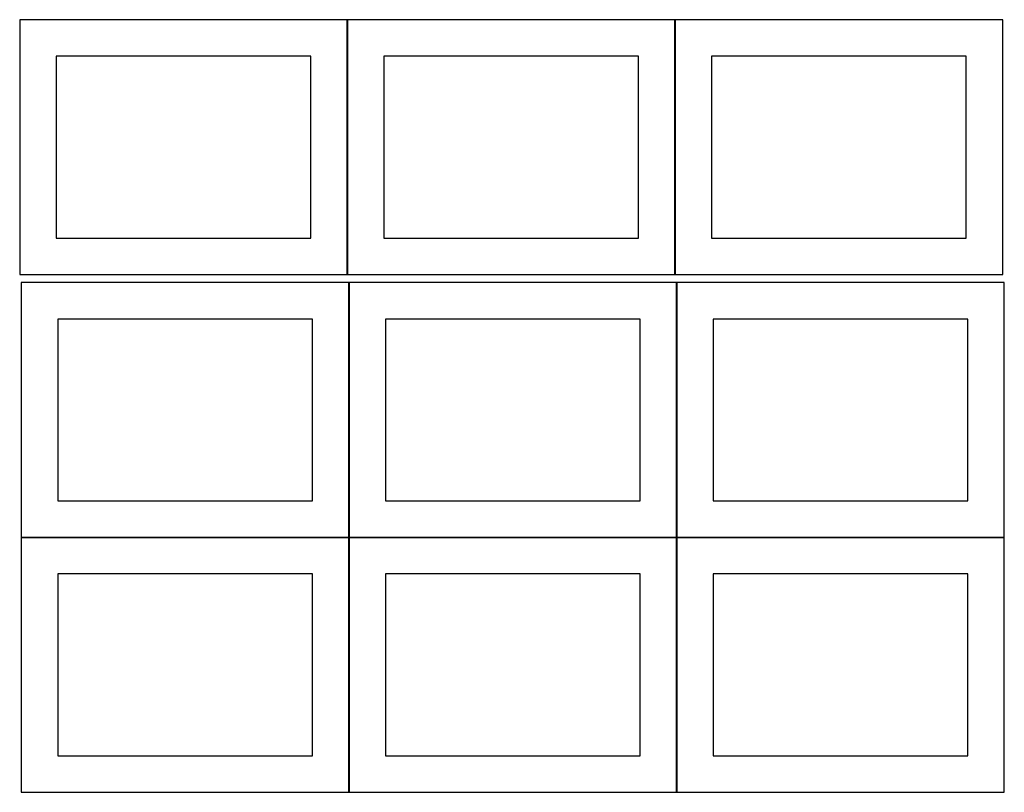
# Model space of a CAD drawing. Header units: millimetres. Extents: x 7 to 1243, y 7 to 2493.
# Tile 5 of 19: x 7 to 818, y 638 to 1275. Entities that reach past the tile are written whole.
import ezdxf

# ---------------------------------------------------------------- set-up
doc = ezdxf.new("R2010")
doc.units = ezdxf.units.MM
doc.layers.add('COMMON', color=5, linetype='CONTINUOUS', true_color=0x0000ff)
doc.layers.add('CUT', color=7, linetype='CONTINUOUS', true_color=0x000000)

msp = doc.modelspace()

# ---------------------------------------------------------------- linework, layer by layer
at = {"layer": 'COMMON'}
for p, q in [((276.620933, 1275.446668), (276.620933, 1065.446668)), ((546.820934, 1275.446668), (546.820934, 1065.446668)), ((277.941928, 1058.641936), (277.941928, 848.641936)), ((548.141929, 1058.641936), (548.141929, 848.641936)), ((7.841928, 848.541935), (277.841928, 848.541935)), ((277.941928, 848.441935), (277.941928, 638.441935)), ((278.041929, 848.541935), (548.041929, 848.541935)), ((548.141929, 848.441935), (548.141929, 638.441935)), ((548.24193, 848.541935), (818.24193, 848.541935))]:
    msp.add_line(p, q, dxfattribs=at)
at = {"layer": 'CUT'}
for p, q in [((276.520933, 1275.446668), (6.520933, 1275.446668)), ((6.520933, 1275.446668), (6.520933, 1065.446668)), ((276.520933, 1065.446668), (276.520933, 1275.446668)), ((546.720934, 1275.446668), (276.720934, 1275.446668)), ((276.720934, 1275.446668), (276.720934, 1065.446668)), ((546.720934, 1065.446668), (546.720934, 1275.446668)), ((816.920935, 1275.446668), (546.920935, 1275.446668)), ((546.920935, 1275.446668), (546.920935, 1065.446668)), ((816.920935, 1065.446668), (816.920935, 1275.446668)), ((246.520933, 1245.446668), (36.520933, 1245.446668)), ((36.520933, 1245.446668), (36.520933, 1095.446668)), ((246.520933, 1095.446668), (246.520933, 1245.446668)), ((516.720934, 1245.446668), (306.720934, 1245.446668)), ((306.720934, 1245.446668), (306.720934, 1095.446668)), ((516.720934, 1095.446668), (516.720934, 1245.446668)), ((786.920935, 1245.446668), (576.920935, 1245.446668)), ((576.920935, 1245.446668), (576.920935, 1095.446668)), ((786.920935, 1095.446668), (786.920935, 1245.446668)), ((36.520933, 1095.446668), (246.520933, 1095.446668)), ((306.720934, 1095.446668), (516.720934, 1095.446668)), ((576.920935, 1095.446668), (786.920935, 1095.446668)), ((6.520933, 1065.446668), (276.520933, 1065.446668)), ((276.720934, 1065.446668), (546.720934, 1065.446668)), ((546.920935, 1065.446668), (816.920935, 1065.446668)), ((277.841928, 1058.641936), (7.841928, 1058.641936)), ((7.841928, 1058.641936), (7.841928, 848.641936)), ((277.841928, 848.641936), (277.841928, 1058.641936)), ((548.041929, 1058.641936), (278.041929, 1058.641936)), ((278.041929, 1058.641936), (278.041929, 848.641936)), ((548.041929, 848.641936), (548.041929, 1058.641936)), ((818.24193, 1058.641936), (548.24193, 1058.641936)), ((548.24193, 1058.641936), (548.24193, 848.641936)), ((818.24193, 848.641936), (818.24193, 1058.641936)), ((247.841928, 1028.641936), (37.841928, 1028.641936)), ((37.841928, 1028.641936), (37.841928, 878.641936)), ((247.841928, 878.641936), (247.841928, 1028.641936)), ((518.041929, 1028.641936), (308.041929, 1028.641936)), ((308.041929, 1028.641936), (308.041929, 878.641936)), ((518.041929, 878.641936), (518.041929, 1028.641936)), ((788.24193, 1028.641936), (578.24193, 1028.641936)), ((578.24193, 1028.641936), (578.24193, 878.641936)), ((788.24193, 878.641936), (788.24193, 1028.641936)), ((37.841928, 878.641936), (247.841928, 878.641936)), ((308.041929, 878.641936), (518.041929, 878.641936)), ((578.24193, 878.641936), (788.24193, 878.641936)), ((7.841928, 848.641936), (277.841928, 848.641936)), ((277.841928, 848.441935), (7.841928, 848.441935)), ((7.841928, 848.441935), (7.841928, 638.441935)), ((277.841928, 638.441935), (277.841928, 848.441935)), ((278.041929, 848.641936), (548.041929, 848.641936)), ((548.041929, 848.441935), (278.041929, 848.441935)), ((278.041929, 848.441935), (278.041929, 638.441935)), ((548.041929, 638.441935), (548.041929, 848.441935)), ((548.24193, 848.641936), (818.24193, 848.641936)), ((818.24193, 848.441935), (548.24193, 848.441935)), ((548.24193, 848.441935), (548.24193, 638.441935)), ((818.24193, 638.441935), (818.24193, 848.441935)), ((247.841928, 818.441935), (37.841928, 818.441935)), ((37.841928, 818.441935), (37.841928, 668.441935)), ((247.841928, 668.441935), (247.841928, 818.441935)), ((518.041929, 818.441935), (308.041929, 818.441935)), ((308.041929, 818.441935), (308.041929, 668.441935)), ((518.041929, 668.441935), (518.041929, 818.441935)), ((788.24193, 818.441935), (578.24193, 818.441935)), ((578.24193, 818.441935), (578.24193, 668.441935)), ((788.24193, 668.441935), (788.24193, 818.441935)), ((37.841928, 668.441935), (247.841928, 668.441935)), ((308.041929, 668.441935), (518.041929, 668.441935)), ((578.24193, 668.441935), (788.24193, 668.441935)), ((7.841928, 638.441935), (277.841928, 638.441935)), ((278.041929, 638.441935), (548.041929, 638.441935)), ((548.24193, 638.441935), (818.24193, 638.441935))]:
    msp.add_line(p, q, dxfattribs=at)

doc.saveas('drawing.dxf')
